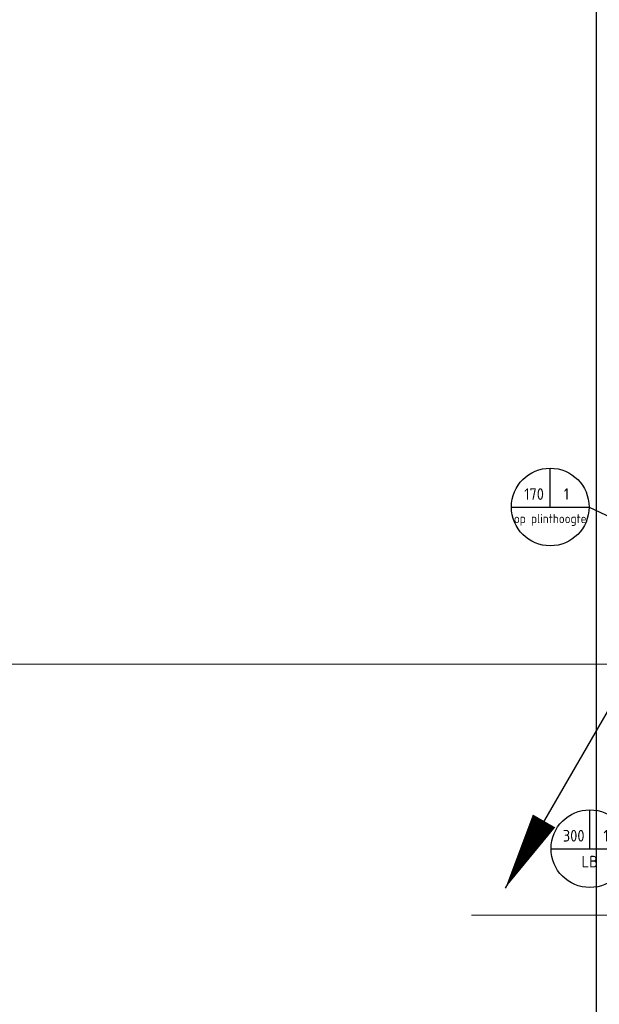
# Model space of a CAD drawing. Header units: millimetres. Extents: x -38031 to 110605, y -30229 to 92226.
# Tile 7 of 256: x -9042 to -4563, y 2810 to 10420. Entities that reach past the tile are written whole.
import ezdxf
from ezdxf.enums import TextEntityAlignment as Align

# ---------------------------------------------------------------- set-up
doc = ezdxf.new("R2010")
doc.units = ezdxf.units.MM
doc.header["$LTSCALE"] = 50
doc.set_wipeout_variables(frame=1)
doc.linetypes.add('STYLE_07', pattern=[1.875, 0.625, -0.20828, 0.625, -0.20836, 0.06943, -0.13893])
for name, color, linetype in [('AL$1A---_ALGEMEEN', 8, 'Continuous'), ('BOUWKUNDIG', 8, 'Continuous'), ('EL6121--', 3, 'Continuous'), ('EM6131--', 1, 'Continuous')]:
    doc.layers.add(name, color=color, linetype=linetype)
doc.layers.add('stramien', color=1, linetype='Continuous', lineweight=15)
doc.styles.add('BURO-018', font='iso.shx', dxfattribs={"height": 90})

# ---------------------------------------------------------------- blocks, each defined once
blk = doc.blocks.new('E00103')
at = {"color": 0, "linetype": 'Continuous'}
for p, q in [((0, 6), (0, 12)), ((-6, 6), (6, 6))]:
    blk.add_line(p, q, dxfattribs=at)
blk.add_circle((0, 6), 6, dxfattribs=at)
at = {"color": 0, "linetype": 'Continuous', "style": 'BURO-018'}
for tag, p in [('E_TEXT1', (-2.5, 8)), ('E_TEXT3', (2.5, 8)), ('E_TEXT6', (0, 4))]:
    blk.add_attdef(tag, text='', height=1.8, dxfattribs=at).set_placement(p, align=Align.MIDDLE)
blk = doc.blocks.new('E00170')
at = {"color": 0, "linetype": 'Continuous'}
for q in [(5, 8.66), (-5, -8.66)]:
    blk.add_line((0, 0), q, dxfattribs=at)
for points in [[(5, 8.66, 0, 1, 0), (3.5, 6.062, 1, 1, 0)], [(-5, -8.66, 0, 1, 0), (-3.5, -6.062, 1, 1, 0)]]:
    blk.add_lwpolyline(points, format="xyseb", dxfattribs=at)
at = {"color": 0, "const_width": 0.5}
blk.add_lwpolyline([(-0.25, 0, 1), (0.25, 0, 1)], format="xyb", close=True, dxfattribs=at)
at = {"color": 0, "linetype": 'Continuous'}
blk.add_circle((0, 0), 0.5, dxfattribs=at)
blk = doc.blocks.new('200254 W 211 30-06-2008')
blk.add_wipeout([(18366.25, 2969.95), (18366.25, 3280.25), (18406.25, 3280.25), (18406.25, 4193.96), (18984.55, 4193.96), (18984.55, 4191.7), (18408.51, 4191.7), (18408.51, 3277.99), (18368.55, 3277.99), (18368.55, 2972.21), (18951.67, 2972.21), (18951.67, 2969.95)]).dxf.layer = 'AL$1A---_ALGEMEEN'
at = {"layer": 'AL$1A---_ALGEMEEN'}
blk.add_lwpolyline([(18379.93, 3266.1), (18943.03, 3266.1), (18943.03, 2982.7), (18379.93, 2982.7)], close=True, dxfattribs=at)
at = {"layer": 'stramien', "linetype": 'STYLE_07', "ltscale": 50}
for p, q in [((18274.75, 3124.75), (18988.75, 3124.75)), ((18923.73, 3085.95), (21069.72, 3085.95))]:
    blk.add_line(p, q, dxfattribs=at)

msp = doc.modelspace()

# ---------------------------------------------------------------- block references
at = {"layer": 'BOUWKUNDIG', "xscale": 50, "yscale": 50, "zscale": 50}
msp.add_blockref('200254 W 211 30-06-2008', (-951737.5, -150797.3), dxfattribs=at)

# ---------------------------------------------------------------- next in the draw order: linework, layer by layer
at = {"layer": 'EM6131--'}
msp.add_line((-4642.2, 6653.8), (-3837, 6270.7), dxfattribs=at)

# ---------------------------------------------------------------- next in the draw order: block references
at = {"layer": 'EL6121--', "xscale": 200, "yscale": 200, "zscale": 200}
msp.add_blockref('E00170', (-4290, 5440), dxfattribs=at)
at = {"layer": 'EM6131--'}
ref = msp.add_blockref('E00103', (-4942.2, 6353.8), dxfattribs=dict(at, xscale=50, yscale=50, zscale=50))
ref.add_attrib('E_TEXT1', '170', dxfattribs={"layer": '0', "color": 1, "linetype": 'Continuous', "height": 90, "style": 'BURO-018'}).set_placement((-5067.2, 6753.8), align=Align.MIDDLE)
ref.add_attrib('E_TEXT3', '1', dxfattribs={"layer": '0', "color": 1, "linetype": 'Continuous', "height": 90, "style": 'BURO-018'}).set_placement((-4817.2, 6753.8), align=Align.MIDDLE)
ref.add_attrib('E_TEXT6', 'op plinthoogte', dxfattribs={"layer": '0', "color": 1, "linetype": 'Continuous', "height": 70, "style": 'BURO-018'}).set_placement((-4942.2, 6553.8), align=Align.MIDDLE)
ref = msp.add_blockref('E00103', (-4636.1, 3713.2), dxfattribs=dict(at, xscale=50, yscale=50, zscale=50))
ref.add_attrib('E_TEXT1', '300', dxfattribs={"layer": '0', "color": 1, "linetype": 'Continuous', "height": 90, "style": 'BURO-018'}).set_placement((-4761.1, 4113.2), align=Align.MIDDLE)
ref.add_attrib('E_TEXT3', '1', dxfattribs={"layer": '0', "color": 1, "linetype": 'Continuous', "height": 90, "style": 'BURO-018'}).set_placement((-4511.1, 4113.2), align=Align.MIDDLE)
ref.add_attrib('E_TEXT6', 'LB', dxfattribs={"layer": '0', "color": 1, "linetype": 'Continuous', "height": 90, "style": 'BURO-018'}).set_placement((-4636.1, 3913.2), align=Align.MIDDLE)

doc.saveas('drawing.dxf')
